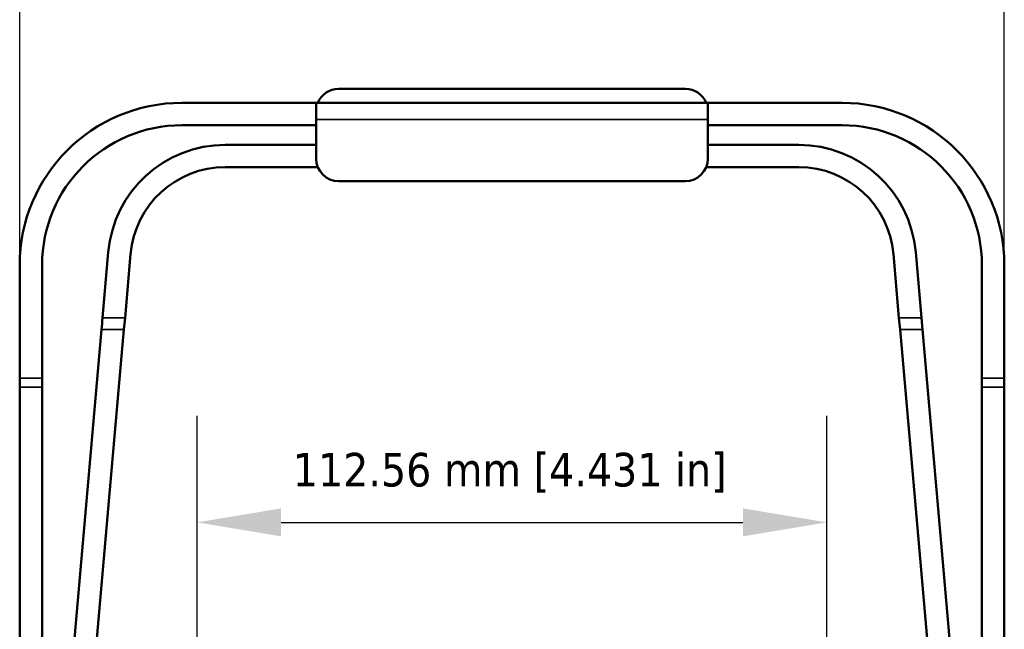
# Model space of a CAD drawing. Header units: millimetres. Extents: x 30 to 1646, y 30 to 1265.
# Tile 57 of 137: x 624 to 800, y 721 to 830. Entities that reach past the tile are written whole.
import ezdxf

# ---------------------------------------------------------------- set-up
doc = ezdxf.new("R2010")
doc.units = ezdxf.units.MM
doc.header["$LTSCALE"] = 6
for name, color, linetype, lineweight in [('Dimension (ISO)', 7, 'Continuous', 25), ('Visible (ISO)', 7, 'Continuous', 50), ('Visible Narrow (ISO)', 7, 'Continuous', 35)]:
    doc.layers.add(name, color=color, linetype=linetype, lineweight=lineweight)
doc.styles.add('Note Text (ANSI)', font='tahoma.ttf')
doc.dimstyles.new('Default (ISO)', dxfattribs={"dimscale": 6, "dimtxt": 1, "dimasz": 2.5, "dimexe": 3.175, "dimexo": 0, "dimgap": 0.762, "dimtad": 1, "dimrnd": 1e-08, "dimzin": 0, "dimdsep": 46, "dimtxsty": 'Note Text (ANSI)', "dimcen": 0.09, "dimdle": 10, "dimclrd": 1, "dimclre": 1, "dimclrt": 1, "dimazin": 0, "dimtfac": 3.5052, "dimtmove": 0, "dimatfit": 3, "dimfxl": 1, "dimtolj": 1, "dimtzin": 0, "dimlwd": -1, "dimlwe": -1, "dimarcsym": 0})

# ---------------------------------------------------------------- blocks, each defined once
blk = doc.blocks.new('*D13')
at = {"layer": 'Defpoints', "color": 0, "transparency": 16777216}
for p in [(800.17, 886.88), (624.17, 764.09), (800.17, 764.09)]:
    blk.add_point(p, dxfattribs=at)
at = {"layer": 'Dimension (ISO)', "color": 1, "transparency": 16777216}
for p, q in [((624.17, 764.09), (624.17, 905.93)), ((800.17, 764.09), (800.17, 905.93)), ((639.17, 886.88), (785.17, 886.88))]:
    blk.add_line(p, q, dxfattribs=at)
for points in [[(639.17, 889.38), (639.17, 884.38), (624.17, 886.88)], [(785.17, 889.38), (785.17, 884.38), (800.17, 886.88)]]:
    blk.add_solid(points, dxfattribs=at)
at = {"layer": 'Dimension (ISO)', "color": 1, "transparency": 16777216, "insert": (672.99, 899.3), "char_height": 6, "attachment_point": 1, "style": 'Note Text (ANSI)'}
blk.add_mtext('\\A1;176.00 mm [6.929 in]', dxfattribs=at)
blk = doc.blocks.new('*D16')
at = {"layer": 'Defpoints', "color": 0, "transparency": 16777216}
for p in [(768.45, 739.91), (655.89, 699.91), (768.45, 699.91)]:
    blk.add_point(p, dxfattribs=at)
at = {"layer": 'Dimension (ISO)', "color": 1, "transparency": 16777216}
for p, q in [((655.89, 699.91), (655.89, 758.96)), ((768.45, 699.91), (768.45, 758.96)), ((670.89, 739.91), (753.45, 739.91))]:
    blk.add_line(p, q, dxfattribs=at)
for points in [[(670.89, 742.41), (670.89, 737.41), (655.89, 739.91)], [(753.45, 742.41), (753.45, 737.41), (768.45, 739.91)]]:
    blk.add_solid(points, dxfattribs=at)
at = {"layer": 'Dimension (ISO)', "color": 1, "transparency": 16777216, "insert": (672.99, 752.33), "char_height": 6, "attachment_point": 1, "style": 'Note Text (ANSI)'}
blk.add_mtext('\\A1;112.56 mm [4.431 in]', dxfattribs=at)

msp = doc.modelspace()

# ---------------------------------------------------------------- linework, layer by layer
at = {"layer": 'Visible (ISO)'}
for p, q in [((743.1703, 817.3757), (681.1703, 817.3757)), ((653.1703, 814.8757), (677.1703, 814.8757)), ((677.1703, 814.8757), (747.1703, 814.8757)), ((677.1703, 811.8757), (677.1703, 814.8757)), ((747.1703, 814.8757), (771.1703, 814.8757)), ((747.1703, 814.8757), (747.1703, 811.8757)), ((677.1703, 811.8757), (677.1703, 804.8757)), ((747.1703, 811.8757), (747.1703, 804.8757)), ((653.1703, 810.8757), (677.1703, 810.8757)), ((747.1703, 810.8757), (771.1703, 810.8757)), ((677.1703, 807.3757), (660.928, 807.3757)), ((763.4127, 807.3757), (747.1703, 807.3757)), ((660.928, 803.3757), (677.4622, 803.3757)), ((746.8784, 803.3757), (763.4127, 803.3757)), ((681.1703, 800.8757), (743.1703, 800.8757)), ((638.979, 776.4465), (640.0079, 788.206)), ((643.9926, 787.8574), (642.9943, 776.4465)), ((781.3463, 776.4465), (780.348, 787.8574)), ((784.3327, 788.206), (785.3616, 776.4465)), ((624.1703, 785.8757), (624.1703, 765.6879)), ((628.1703, 765.6879), (628.1703, 785.8757)), ((796.1703, 785.8757), (796.1703, 765.6879)), ((800.1703, 765.6879), (800.1703, 785.8757)), ((642.9943, 776.4465), (642.8108, 774.3489)), ((785.3616, 776.4465), (785.5451, 774.3489)), ((638.7955, 774.3489), (629.264, 665.4026)), ((642.8108, 774.3489), (633.2792, 665.4026)), ((781.5298, 774.3489), (791.0614, 665.4026)), ((785.5451, 774.3489), (795.0766, 665.4026)), ((624.1703, 764.0858), (624.1703, 765.6879)), ((628.1703, 765.6879), (628.1703, 764.0858)), ((796.1703, 764.0858), (796.1703, 765.6879)), ((800.1703, 765.6879), (800.1703, 764.0858)), ((624.1703, 764.0858), (624.1703, 655.6657)), ((628.1703, 655.6657), (628.1703, 764.0858)), ((796.1703, 764.0858), (796.1703, 655.6657)), ((800.1703, 655.6657), (800.1703, 764.0858))]:
    msp.add_line(p, q, dxfattribs=at)
for centre, radius, start, end in [((681.1703, 813.3757), 4, 90, 157.975687), ((743.1703, 813.3757), 4, 22.024313, 90), ((653.1703, 785.8757), 29, 90, 180), ((771.1703, 785.8757), 29, 0, 90), ((653.1703, 785.8757), 25, 90, 180), ((771.1703, 785.8757), 25, 0, 90), ((660.928, 786.3757), 21, 90, 175), ((763.4127, 786.3757), 21, 5, 90), ((681.1703, 804.8757), 4, 180, 270), ((743.1703, 804.8757), 4, 270, 0), ((660.928, 786.3757), 17, 90, 175), ((763.4127, 786.3757), 17, 5, 90)]:
    msp.add_arc(centre, radius, start, end, dxfattribs=at)
for centre, major_axis, start_param, end_param in [((638.9793, 776.4464), (0.8781, 10.0367), 1.57078964, 1.78133841), ((781.346, 776.4464), (-0.8781, 10.0367), 4.50184687, 4.71239565)]:
    msp.add_ellipse(centre, major_axis=major_axis, ratio=0.00002602, start_param=start_param, end_param=end_param, dxfattribs=at)
at = {"layer": 'Visible Narrow (ISO)'}
for p, q in [((747.1703, 811.8757), (677.1703, 811.8757)), ((638.979, 776.4465), (642.9943, 776.4465)), ((781.3463, 776.4465), (785.3616, 776.4465)), ((638.7955, 774.3489), (642.8108, 774.3489)), ((781.5298, 774.3489), (785.5451, 774.3489)), ((624.1703, 765.6879), (628.1703, 765.6879)), ((796.1703, 765.6879), (800.1703, 765.6879)), ((624.1703, 764.0858), (628.1703, 764.0858)), ((796.1703, 764.0858), (800.1703, 764.0858))]:
    msp.add_line(p, q, dxfattribs=at)

# ---------------------------------------------------------------- dimensions: what is measured, and where the dimension line sits
at = {"layer": 'Dimension (ISO)', "color": 1, "true_color": 0xff0000}
dim = msp.add_linear_dim(base=(800.1703, 886.8753), p1=(624.1703, 764.0858), p2=(800.1703, 764.0858), text='<> mm [6.929 in]', dimstyle='Default (ISO)', override={"dimgap": 0.762, "dimdec": 2, "dimpost": '', "dimtol": 0, "dimlim": 0, "dimtp": 0, "dimtm": 0, "dimtdec": 2, "dimtofl": 0, "dimatfit": 1}, dxfattribs=at)
dim.commit()
dim.dimension.update_dxf_attribs({"geometry": '*D13', "text_midpoint": (712.1703, 886.8753), "dimtype": 160})
dim = msp.add_linear_dim(base=(768.4498, 739.9106), p1=(655.8908, 699.9106), p2=(768.4498, 699.9106), angle=180, text='<> mm [4.431 in]', dimstyle='Default (ISO)', override={"dimgap": 0.762, "dimdec": 2, "dimpost": '', "dimtol": 0, "dimlim": 0, "dimtp": 0, "dimtm": 0, "dimtdec": 2, "dimtofl": 0, "dimatfit": 1}, dxfattribs=at)
dim.commit()
dim.dimension.update_dxf_attribs({"geometry": '*D16', "text_midpoint": (712.1703, 739.9106), "dimtype": 160})

doc.saveas('drawing.dxf')
